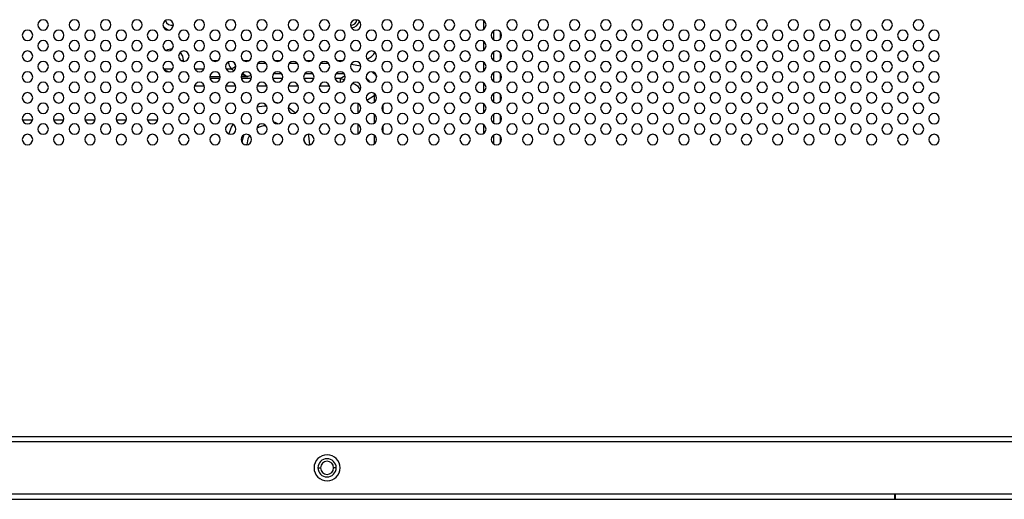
# Model space of a CAD drawing. Header units: millimetres. Extents: x 0 to 1118, y 0 to 864.
# Tile 42 of 254: x 850 to 888, y 336 to 355. Entities that reach past the tile are written whole.
import ezdxf

# ---------------------------------------------------------------- set-up
doc = ezdxf.new("R2010")
doc.units = ezdxf.units.MM

msp = doc.modelspace()

# ---------------------------------------------------------------- linework, layer by layer
at = {"color": 8, "linetype": 'Continuous', "lineweight": 25}
for p, q in [((868.205, 354.361), (868.205, 354.688)), ((868.58, 354.292), (868.58, 353.957)), ((868.84, 353.993), (868.84, 354.256)), ((868.205, 353.561), (868.205, 353.888)), ((868.58, 353.492), (868.58, 353.157)), ((868.84, 353.193), (868.84, 353.456)), ((858.689, 352.948), (858.619, 353.073)), ((859.855, 353.037), (859.524, 353.037)), ((861.055, 353.037), (860.724, 353.037)), ((862.255, 353.037), (861.924, 353.037)), ((863.115, 353.017), (863.485, 352.949)), ((868.205, 352.761), (868.205, 353.088)), ((856.261, 352.821), (855.945, 352.821)), ((857.461, 352.821), (857.118, 352.821)), ((858.521, 352.821), (858.318, 352.821)), ((858.521, 352.821), (858.611, 352.77)), ((860.143, 352.661), (860.436, 352.661)), ((861.343, 352.661), (861.636, 352.661)), ((862.543, 352.661), (862.836, 352.661)), ((868.58, 352.692), (868.58, 352.357)), ((868.84, 352.393), (868.84, 352.656)), ((857.69, 352.539), (858.089, 352.539)), ((858.08, 352.464), (857.699, 352.464)), ((858.89, 352.539), (859.15, 352.539)), ((859.28, 352.464), (858.899, 352.464)), ((858.916, 352.618), (859.15, 352.539)), ((859.28, 352.586), (859.15, 352.539)), ((860.48, 352.464), (860.099, 352.464)), ((861.68, 352.464), (861.299, 352.464)), ((862.696, 352.464), (862.499, 352.464)), ((862.696, 352.464), (862.881, 352.581)), ((862.696, 352.464), (862.86, 352.427)), ((862.696, 352.464), (862.696, 352.325)), ((868.205, 351.961), (868.205, 352.288)), ((857.098, 352.183), (857.481, 352.183)), ((858.298, 352.183), (858.681, 352.183)), ((859.498, 352.183), (859.881, 352.183)), ((860.698, 352.183), (861.081, 352.183)), ((861.898, 352.183), (862.281, 352.183)), ((863.996, 351.889), (864.001, 351.802)), ((868.58, 351.892), (868.58, 351.557)), ((860.162, 351.57), (860.329, 351.529)), ((863.366, 351.51), (863.366, 351.14)), ((864.001, 351.802), (863.717, 351.623)), ((864.001, 351.802), (864.001, 351.558)), ((864.001, 351.802), (864.074, 351.802)), ((868.84, 351.593), (868.84, 351.856)), ((864.347, 351.184), (864.347, 351.465)), ((868.205, 351.161), (868.205, 351.488)), ((864.001, 351.091), (864.001, 350.758)), ((868.58, 351.092), (868.58, 350.757)), ((868.84, 350.793), (868.84, 351.056)), ((858.298, 350.582), (858.318, 350.628)), ((863.366, 350.71), (863.366, 350.34)), ((864.347, 350.384), (864.347, 350.665)), ((868.205, 350.361), (868.205, 350.688)), ((861.297, 350.177), (861.315, 350.028)), ((864.001, 350.291), (864.001, 349.958)), ((868.58, 350.292), (868.58, 349.957)), ((868.84, 349.993), (868.84, 350.256)), ((859.114, 349.927), (859.061, 349.927)), ((861.461, 349.927), (861.515, 349.927))]:
    msp.add_line(p, q, dxfattribs=at)
at = {"color": 7, "linetype": 'Continuous', "lineweight": 25}
for p, q in [((856.581, 353.157), (856.669, 353.157)), ((856.669, 353.157), (856.668, 353.126)), ((857.781, 353.157), (857.998, 353.157)), ((858.981, 353.157), (859.198, 353.157)), ((860.181, 353.157), (860.398, 353.157)), ((861.381, 353.157), (861.598, 353.157)), ((862.581, 353.157), (862.798, 353.157)), ((850.495, 350.877), (850.884, 350.877)), ((851.695, 350.877), (852.084, 350.877)), ((852.895, 350.877), (853.284, 350.877)), ((854.095, 350.877), (854.484, 350.877)), ((855.295, 350.877), (855.684, 350.877)), ((788.289, 338.725), (899.889, 338.725)), ((899.889, 338.525), (788.289, 338.525)), ((861.839, 337.525), (861.939, 337.525)), ((862.539, 337.525), (862.439, 337.525)), ((788.689, 336.525), (899.489, 336.525)), ((883.969, 336.525), (883.969, 336.317)), ((884.009, 336.477), (883.969, 336.477)), ((884.009, 336.317), (884.009, 336.525)), ((804.209, 336.317), (883.969, 336.317)), ((883.969, 336.317), (884.009, 336.317)), ((884.009, 336.317), (965.529, 336.317))]:
    msp.add_line(p, q, dxfattribs=at)
at = {"color": 7, "linetype": 'Continuous', "lineweight": 25, "flags": 128}
msp.add_lwpolyline([(856.545, 353.463), (856.636, 353.325), (856.669, 353.157)], dxfattribs=at)
at = {"color": 8, "linetype": 'Continuous', "lineweight": 25, "flags": 128}
for points in [[(860.694, 351.367), (860.97, 351.162), (860.985, 351.149)], [(860.3, 350.725), (860.222, 350.765), (860.133, 350.8)], [(858.419, 350.337), (858.524, 350.602), (858.581, 350.703)], [(858.998, 350.302), (858.955, 350.186), (858.922, 350.015)], [(859.209, 350.285), (859.15, 350.151), (859.114, 349.927)], [(861.467, 350.323), (861.479, 350.272), (861.515, 349.927)]]:
    msp.add_lwpolyline(points, dxfattribs=at)
at = {"color": 7, "linetype": 'Continuous', "lineweight": 25}
for centre, radius, start, end in [((851.289, 354.525), 0.2, 0, 180), ((851.289, 354.525), 0.2, 180, 0), ((852.489, 354.525), 0.2, 0, 180), ((852.489, 354.525), 0.2, 180, 0), ((853.689, 354.525), 0.2, 0, 180), ((853.689, 354.525), 0.2, 180, 0), ((854.889, 354.525), 0.2, 0, 180), ((854.889, 354.525), 0.2, 180, 0), ((856.089, 354.525), 0.2, 0, 180), ((856.089, 354.525), 0.2, 180, 0), ((856.229, 354.757), 0.25, 193.9643, 283.8181), ((857.289, 354.525), 0.2, 0, 180), ((857.289, 354.525), 0.2, 180, 0), ((858.489, 354.525), 0.2, 0, 180), ((858.489, 354.525), 0.2, 180, 0), ((859.689, 354.525), 0.2, 0, 180), ((859.689, 354.525), 0.2, 180, 0), ((860.889, 354.525), 0.2, 0, 180), ((860.889, 354.525), 0.2, 180, 0), ((862.089, 354.525), 0.2, 0, 180), ((862.089, 354.525), 0.2, 180, 0), ((863.289, 354.525), 0.2, 0, 180), ((863.289, 354.525), 0.2, 180, 0), ((863.089, 354.757), 0.25, 270.186, 351.3412), ((863.089, 354.757), 0.35, 276.0843, 345.4429), ((864.489, 354.525), 0.2, 0, 180), ((864.489, 354.525), 0.2, 180, 0), ((865.689, 354.525), 0.2, 0, 180), ((865.689, 354.525), 0.2, 180, 0), ((866.889, 354.525), 0.2, 0, 180), ((866.889, 354.525), 0.2, 180, 0), ((868.089, 354.525), 0.2, 0, 180), ((868.089, 354.525), 0.2, 180, 0), ((869.289, 354.525), 0.2, 0, 180), ((869.289, 354.525), 0.2, 180, 0), ((870.489, 354.525), 0.2, 0, 180), ((870.489, 354.525), 0.2, 180, 0), ((871.689, 354.525), 0.2, 0, 180), ((871.689, 354.525), 0.2, 180, 0), ((872.889, 354.525), 0.2, 0, 180), ((872.889, 354.525), 0.2, 180, 0), ((874.089, 354.525), 0.2, 0, 180), ((874.089, 354.525), 0.2, 180, 0), ((875.289, 354.525), 0.2, 0, 180), ((875.289, 354.525), 0.2, 180, 0), ((876.489, 354.525), 0.2, 0, 180), ((876.489, 354.525), 0.2, 180, 0), ((877.689, 354.525), 0.2, 0, 180), ((877.689, 354.525), 0.2, 180, 0), ((878.889, 354.525), 0.2, 0, 180), ((878.889, 354.525), 0.2, 180, 0), ((880.089, 354.525), 0.2, 0, 180), ((880.089, 354.525), 0.2, 180, 0), ((881.289, 354.525), 0.2, 0, 180), ((881.289, 354.525), 0.2, 180, 0), ((882.489, 354.525), 0.2, 0, 180), ((882.489, 354.525), 0.2, 180, 0), ((883.689, 354.525), 0.2, 0, 180), ((883.689, 354.525), 0.2, 180, 0), ((884.889, 354.525), 0.2, 0, 180), ((884.889, 354.525), 0.2, 180, 0), ((850.689, 354.125), 0.2, 0, 180), ((851.889, 354.125), 0.2, 0, 180), ((853.089, 354.125), 0.2, 0, 180), ((854.289, 354.125), 0.2, 0, 180), ((855.489, 354.125), 0.2, 0, 180), ((856.229, 354.757), 0.44, 221.0805, 256.7019), ((856.689, 354.125), 0.2, 0, 180), ((857.889, 354.125), 0.2, 0, 180), ((859.089, 354.125), 0.2, 0, 180), ((860.289, 354.125), 0.2, 0, 180), ((861.489, 354.125), 0.2, 0, 180), ((862.689, 354.125), 0.2, 0, 180), ((863.889, 354.125), 0.2, 0, 180), ((865.089, 354.125), 0.2, 0, 180), ((866.289, 354.125), 0.2, 0, 180), ((867.489, 354.125), 0.2, 0, 180), ((868.689, 354.125), 0.2, 0, 180), ((869.889, 354.125), 0.2, 0, 180), ((871.089, 354.125), 0.2, 0, 180), ((872.289, 354.125), 0.2, 0, 180), ((873.489, 354.125), 0.2, 0, 180), ((874.689, 354.125), 0.2, 0, 180), ((875.889, 354.125), 0.2, 0, 180), ((877.089, 354.125), 0.2, 0, 180), ((878.289, 354.125), 0.2, 0, 180), ((879.489, 354.125), 0.2, 0, 180), ((880.689, 354.125), 0.2, 0, 180), ((881.889, 354.125), 0.2, 0, 180), ((883.089, 354.125), 0.2, 0, 180), ((884.289, 354.125), 0.2, 0, 180), ((885.489, 354.125), 0.2, 0, 180), ((850.689, 354.125), 0.2, 180, 0), ((851.289, 353.725), 0.2, 0, 180), ((851.889, 354.125), 0.2, 180, 0), ((852.489, 353.725), 0.2, 0, 180), ((853.089, 354.125), 0.2, 180, 0), ((853.689, 353.725), 0.2, 0, 180), ((854.289, 354.125), 0.2, 180, 0), ((854.889, 353.725), 0.2, 0, 180), ((855.489, 354.125), 0.2, 180, 0), ((856.089, 353.725), 0.2, 0, 180), ((856.689, 354.125), 0.2, 180, 0), ((857.289, 353.725), 0.2, 0, 180), ((857.889, 354.125), 0.2, 180, 0), ((858.489, 353.725), 0.2, 0, 180), ((859.089, 354.125), 0.2, 180, 0), ((859.689, 353.725), 0.2, 0, 180), ((860.289, 354.125), 0.2, 180, 0), ((860.889, 353.725), 0.2, 0, 180), ((861.489, 354.125), 0.2, 180, 0), ((862.089, 353.725), 0.2, 0, 180), ((862.689, 354.125), 0.2, 180, 0), ((863.289, 353.725), 0.2, 0, 180), ((863.889, 354.125), 0.2, 180, 0), ((864.489, 353.725), 0.2, 0, 180), ((865.089, 354.125), 0.2, 180, 0), ((865.689, 353.725), 0.2, 0, 180), ((866.289, 354.125), 0.2, 180, 0), ((866.889, 353.725), 0.2, 0, 180), ((867.489, 354.125), 0.2, 180, 0), ((868.089, 353.725), 0.2, 0, 180), ((868.689, 354.125), 0.2, 180, 0), ((869.289, 353.725), 0.2, 0, 180), ((869.889, 354.125), 0.2, 180, 0), ((870.489, 353.725), 0.2, 0, 180), ((871.089, 354.125), 0.2, 180, 0), ((871.689, 353.725), 0.2, 0, 180), ((872.289, 354.125), 0.2, 180, 0), ((872.889, 353.725), 0.2, 0, 180), ((873.489, 354.125), 0.2, 180, 0), ((874.089, 353.725), 0.2, 0, 180), ((874.689, 354.125), 0.2, 180, 0), ((875.289, 353.725), 0.2, 0, 180), ((875.889, 354.125), 0.2, 180, 0), ((876.489, 353.725), 0.2, 0, 180), ((877.089, 354.125), 0.2, 180, 0), ((877.689, 353.725), 0.2, 0, 180), ((878.289, 354.125), 0.2, 180, 0), ((878.889, 353.725), 0.2, 0, 180), ((879.489, 354.125), 0.2, 180, 0), ((880.089, 353.725), 0.2, 0, 180), ((880.689, 354.125), 0.2, 180, 0), ((881.289, 353.725), 0.2, 0, 180), ((881.889, 354.125), 0.2, 180, 0), ((882.489, 353.725), 0.2, 0, 180), ((883.089, 354.125), 0.2, 180, 0), ((883.689, 353.725), 0.2, 0, 180), ((884.289, 354.125), 0.2, 180, 0), ((884.889, 353.725), 0.2, 0, 180), ((885.489, 354.125), 0.2, 180, 0), ((850.689, 353.325), 0.2, 0, 180), ((851.289, 353.725), 0.2, 180, 0), ((851.889, 353.325), 0.2, 0, 180), ((852.489, 353.725), 0.2, 180, 0), ((853.089, 353.325), 0.2, 0, 180), ((853.689, 353.725), 0.2, 180, 0), ((854.289, 353.325), 0.2, 0, 180), ((854.889, 353.725), 0.2, 180, 0), ((855.489, 353.325), 0.2, 0, 180), ((856.089, 353.725), 0.2, 180, 0), ((856.229, 353.157), 0.44, 88.2415, 119.4509), ((856.689, 353.325), 0.2, 0, 180), ((857.289, 353.725), 0.2, 180, 0), ((857.889, 353.325), 0.2, 0, 180), ((858.489, 353.725), 0.2, 180, 0), ((859.089, 353.325), 0.2, 0, 180), ((859.689, 353.725), 0.2, 180, 0), ((860.289, 353.325), 0.2, 0, 180), ((860.889, 353.725), 0.2, 180, 0), ((861.489, 353.325), 0.2, 0, 180), ((862.089, 353.725), 0.2, 180, 0), ((862.689, 353.325), 0.2, 0, 180), ((863.289, 353.725), 0.2, 180, 0), ((863.889, 353.325), 0.2, 0, 180), ((863.489, 353.757), 0.6, 293.456, 332.1388), ((864.489, 353.725), 0.2, 180, 0), ((865.089, 353.325), 0.2, 0, 180), ((865.689, 353.725), 0.2, 180, 0), ((866.289, 353.325), 0.2, 0, 180), ((866.889, 353.725), 0.2, 180, 0), ((867.489, 353.325), 0.2, 0, 180), ((868.089, 353.725), 0.2, 180, 0), ((868.689, 353.325), 0.2, 0, 180), ((869.289, 353.725), 0.2, 180, 0), ((869.889, 353.325), 0.2, 0, 180), ((870.489, 353.725), 0.2, 180, 0), ((871.089, 353.325), 0.2, 0, 180), ((871.689, 353.725), 0.2, 180, 0), ((872.289, 353.325), 0.2, 0, 180), ((872.889, 353.725), 0.2, 180, 0), ((873.489, 353.325), 0.2, 0, 180), ((874.089, 353.725), 0.2, 180, 0), ((874.689, 353.325), 0.2, 0, 180), ((875.289, 353.725), 0.2, 180, 0), ((875.889, 353.325), 0.2, 0, 180), ((876.489, 353.725), 0.2, 180, 0), ((877.089, 353.325), 0.2, 0, 180), ((877.689, 353.725), 0.2, 180, 0), ((878.289, 353.325), 0.2, 0, 180), ((878.889, 353.725), 0.2, 180, 0), ((879.489, 353.325), 0.2, 0, 180), ((880.089, 353.725), 0.2, 180, 0), ((880.689, 353.325), 0.2, 0, 180), ((881.289, 353.725), 0.2, 180, 0), ((881.889, 353.325), 0.2, 0, 180), ((882.489, 353.725), 0.2, 180, 0), ((883.089, 353.325), 0.2, 0, 180), ((883.689, 353.725), 0.2, 180, 0), ((884.289, 353.325), 0.2, 0, 180), ((884.889, 353.725), 0.2, 180, 0), ((885.489, 353.325), 0.2, 0, 180), ((850.689, 353.325), 0.2, 180, 0), ((851.289, 352.925), 0.2, 0, 180), ((851.889, 353.325), 0.2, 180, 0), ((852.489, 352.925), 0.2, 0, 180), ((853.089, 353.325), 0.2, 180, 0), ((853.689, 352.925), 0.2, 0, 180), ((854.289, 353.325), 0.2, 180, 0), ((854.889, 352.925), 0.2, 0, 180), ((855.489, 353.325), 0.2, 180, 0), ((856.089, 352.925), 0.2, 0, 180), ((856.689, 353.325), 0.2, 180, 0), ((857.289, 352.925), 0.2, 0, 180), ((857.889, 353.325), 0.2, 180, 0), ((858.489, 352.925), 0.2, 0, 180), ((859.089, 353.325), 0.2, 180, 0), ((859.689, 352.925), 0.2, 0, 180), ((860.289, 353.325), 0.2, 180, 0), ((860.889, 352.925), 0.2, 0, 180), ((861.489, 353.325), 0.2, 180, 0), ((862.089, 352.925), 0.2, 0, 180), ((862.689, 353.325), 0.2, 180, 0), ((863.289, 352.925), 0.2, 0, 180), ((863.889, 353.325), 0.2, 180, 0), ((864.489, 352.925), 0.2, 0, 180), ((865.089, 353.325), 0.2, 180, 0), ((865.689, 352.925), 0.2, 0, 180), ((866.289, 353.325), 0.2, 180, 0), ((866.889, 352.925), 0.2, 0, 180), ((867.489, 353.325), 0.2, 180, 0), ((868.089, 352.925), 0.2, 0, 180), ((868.689, 353.325), 0.2, 180, 0), ((869.289, 352.925), 0.2, 0, 180), ((869.889, 353.325), 0.2, 180, 0), ((870.489, 352.925), 0.2, 0, 180), ((871.089, 353.325), 0.2, 180, 0), ((871.689, 352.925), 0.2, 0, 180), ((872.289, 353.325), 0.2, 180, 0), ((872.889, 352.925), 0.2, 0, 180), ((873.489, 353.325), 0.2, 180, 0), ((874.089, 352.925), 0.2, 0, 180), ((874.689, 353.325), 0.2, 180, 0), ((875.289, 352.925), 0.2, 0, 180), ((875.889, 353.325), 0.2, 180, 0), ((876.489, 352.925), 0.2, 0, 180), ((877.089, 353.325), 0.2, 180, 0), ((877.689, 352.925), 0.2, 0, 180), ((878.289, 353.325), 0.2, 180, 0), ((878.889, 352.925), 0.2, 0, 180), ((879.489, 353.325), 0.2, 180, 0), ((880.089, 352.925), 0.2, 0, 180), ((880.689, 353.325), 0.2, 180, 0), ((881.289, 352.925), 0.2, 0, 180), ((881.889, 353.325), 0.2, 180, 0), ((882.489, 352.925), 0.2, 0, 180), ((883.089, 353.325), 0.2, 180, 0), ((883.689, 352.925), 0.2, 0, 180), ((884.289, 353.325), 0.2, 180, 0), ((884.889, 352.925), 0.2, 0, 180), ((885.489, 353.325), 0.2, 180, 0), ((850.689, 352.525), 0.2, 0, 180), ((851.289, 352.925), 0.2, 180, 0), ((851.889, 352.525), 0.2, 0, 180), ((852.489, 352.925), 0.2, 180, 0), ((853.089, 352.525), 0.2, 0, 180), ((853.689, 352.925), 0.2, 180, 0), ((854.289, 352.525), 0.2, 0, 180), ((854.889, 352.925), 0.2, 180, 0), ((855.489, 352.525), 0.2, 0, 180), ((856.089, 352.925), 0.2, 180, 0), ((856.229, 353.157), 0.44, 221.0805, 256.7019), ((856.689, 352.525), 0.2, 0, 180), ((857.289, 352.925), 0.2, 180, 0), ((857.889, 352.525), 0.2, 0, 180), ((858.489, 352.925), 0.2, 180, 0), ((859.089, 352.525), 0.2, 0, 180), ((859.689, 352.925), 0.2, 180, 0), ((860.289, 352.525), 0.2, 0, 180), ((860.889, 352.925), 0.2, 180, 0), ((861.489, 352.525), 0.2, 0, 180), ((862.089, 352.925), 0.2, 180, 0), ((862.689, 352.525), 0.2, 0, 180), ((863.289, 352.925), 0.2, 180, 0), ((863.889, 352.525), 0.2, 0, 180), ((864.489, 352.925), 0.2, 180, 0), ((865.089, 352.525), 0.2, 0, 180), ((865.689, 352.925), 0.2, 180, 0), ((866.289, 352.525), 0.2, 0, 180), ((866.889, 352.925), 0.2, 180, 0), ((867.489, 352.525), 0.2, 0, 180), ((868.089, 352.925), 0.2, 180, 0), ((868.689, 352.525), 0.2, 0, 180), ((869.289, 352.925), 0.2, 180, 0), ((869.889, 352.525), 0.2, 0, 180), ((870.489, 352.925), 0.2, 180, 0), ((871.089, 352.525), 0.2, 0, 180), ((871.689, 352.925), 0.2, 180, 0), ((872.289, 352.525), 0.2, 0, 180), ((872.889, 352.925), 0.2, 180, 0), ((873.489, 352.525), 0.2, 0, 180), ((874.089, 352.925), 0.2, 180, 0), ((874.689, 352.525), 0.2, 0, 180), ((875.289, 352.925), 0.2, 180, 0), ((875.889, 352.525), 0.2, 0, 180), ((876.489, 352.925), 0.2, 180, 0), ((877.089, 352.525), 0.2, 0, 180), ((877.689, 352.925), 0.2, 180, 0), ((878.289, 352.525), 0.2, 0, 180), ((878.889, 352.925), 0.2, 180, 0), ((879.489, 352.525), 0.2, 0, 180), ((880.089, 352.925), 0.2, 180, 0), ((880.689, 352.525), 0.2, 0, 180), ((881.289, 352.925), 0.2, 180, 0), ((881.889, 352.525), 0.2, 0, 180), ((882.489, 352.925), 0.2, 180, 0), ((883.089, 352.525), 0.2, 0, 180), ((883.689, 352.925), 0.2, 180, 0), ((884.289, 352.525), 0.2, 0, 180), ((884.889, 352.925), 0.2, 180, 0), ((885.489, 352.525), 0.2, 0, 180), ((850.689, 352.525), 0.2, 180, 0), ((851.289, 352.125), 0.2, 0, 180), ((851.889, 352.525), 0.2, 180, 0), ((852.489, 352.125), 0.2, 0, 180), ((853.089, 352.525), 0.2, 180, 0), ((853.689, 352.125), 0.2, 0, 180), ((854.289, 352.525), 0.2, 180, 0), ((854.889, 352.125), 0.2, 0, 180), ((855.489, 352.525), 0.2, 180, 0), ((856.089, 352.125), 0.2, 0, 180), ((856.689, 352.525), 0.2, 180, 0), ((857.289, 352.125), 0.2, 0, 180), ((857.889, 352.525), 0.2, 180, 0), ((858.489, 352.125), 0.2, 0, 180), ((859.089, 352.525), 0.2, 180, 0), ((859.689, 352.125), 0.2, 0, 180), ((860.289, 352.525), 0.2, 180, 0), ((860.889, 352.125), 0.2, 0, 180), ((861.489, 352.525), 0.2, 180, 0), ((862.089, 352.125), 0.2, 0, 180), ((862.689, 352.525), 0.2, 180, 0), ((863.289, 352.125), 0.2, 0, 180), ((863.889, 352.525), 0.2, 180, 0), ((864.489, 352.125), 0.2, 0, 180), ((865.089, 352.525), 0.2, 180, 0), ((865.689, 352.125), 0.2, 0, 180), ((866.289, 352.525), 0.2, 180, 0), ((866.889, 352.125), 0.2, 0, 180), ((867.489, 352.525), 0.2, 180, 0), ((868.089, 352.125), 0.2, 0, 180), ((868.689, 352.525), 0.2, 180, 0), ((869.289, 352.125), 0.2, 0, 180), ((869.889, 352.525), 0.2, 180, 0), ((870.489, 352.125), 0.2, 0, 180), ((871.089, 352.525), 0.2, 180, 0), ((871.689, 352.125), 0.2, 0, 180), ((872.289, 352.525), 0.2, 180, 0), ((872.889, 352.125), 0.2, 0, 180), ((873.489, 352.525), 0.2, 180, 0), ((874.089, 352.125), 0.2, 0, 180), ((874.689, 352.525), 0.2, 180, 0), ((875.289, 352.125), 0.2, 0, 180), ((875.889, 352.525), 0.2, 180, 0), ((876.489, 352.125), 0.2, 0, 180), ((877.089, 352.525), 0.2, 180, 0), ((877.689, 352.125), 0.2, 0, 180), ((878.289, 352.525), 0.2, 180, 0), ((878.889, 352.125), 0.2, 0, 180), ((879.489, 352.525), 0.2, 180, 0), ((880.089, 352.125), 0.2, 0, 180), ((880.689, 352.525), 0.2, 180, 0), ((881.289, 352.125), 0.2, 0, 180), ((881.889, 352.525), 0.2, 180, 0), ((882.489, 352.125), 0.2, 0, 180), ((883.089, 352.525), 0.2, 180, 0), ((883.689, 352.125), 0.2, 0, 180), ((884.289, 352.525), 0.2, 180, 0), ((884.889, 352.125), 0.2, 0, 180), ((885.489, 352.525), 0.2, 180, 0), ((850.689, 351.725), 0.2, 0, 180), ((851.289, 352.125), 0.2, 180, 0), ((851.889, 351.725), 0.2, 0, 180), ((852.489, 352.125), 0.2, 180, 0), ((853.089, 351.725), 0.2, 0, 180), ((853.689, 352.125), 0.2, 180, 0), ((854.289, 351.725), 0.2, 0, 180), ((854.889, 352.125), 0.2, 180, 0), ((855.489, 351.725), 0.2, 0, 180), ((856.089, 352.125), 0.2, 180, 0), ((856.689, 351.725), 0.2, 0, 180), ((857.289, 352.125), 0.2, 180, 0), ((857.889, 351.725), 0.2, 0, 180), ((858.489, 352.125), 0.2, 180, 0), ((859.089, 351.725), 0.2, 0, 180), ((859.689, 352.125), 0.2, 180, 0), ((860.289, 351.725), 0.2, 0, 180), ((860.889, 352.125), 0.2, 180, 0), ((861.489, 351.725), 0.2, 0, 180), ((862.089, 352.125), 0.2, 180, 0), ((862.689, 351.725), 0.2, 0, 180), ((863.289, 352.125), 0.2, 180, 0), ((863.889, 351.725), 0.2, 0, 180), ((864.489, 352.125), 0.2, 180, 0), ((865.089, 351.725), 0.2, 0, 180), ((865.689, 352.125), 0.2, 180, 0), ((866.289, 351.725), 0.2, 0, 180), ((866.889, 352.125), 0.2, 180, 0), ((867.489, 351.725), 0.2, 0, 180), ((868.089, 352.125), 0.2, 180, 0), ((868.689, 351.725), 0.2, 0, 180), ((869.289, 352.125), 0.2, 180, 0), ((869.889, 351.725), 0.2, 0, 180), ((870.489, 352.125), 0.2, 180, 0), ((871.089, 351.725), 0.2, 0, 180), ((871.689, 352.125), 0.2, 180, 0), ((872.289, 351.725), 0.2, 0, 180), ((872.889, 352.125), 0.2, 180, 0), ((873.489, 351.725), 0.2, 0, 180), ((874.089, 352.125), 0.2, 180, 0), ((874.689, 351.725), 0.2, 0, 180), ((875.289, 352.125), 0.2, 180, 0), ((875.889, 351.725), 0.2, 0, 180), ((876.489, 352.125), 0.2, 180, 0), ((877.089, 351.725), 0.2, 0, 180), ((877.689, 352.125), 0.2, 180, 0), ((878.289, 351.725), 0.2, 0, 180), ((878.889, 352.125), 0.2, 180, 0), ((879.489, 351.725), 0.2, 0, 180), ((880.089, 352.125), 0.2, 180, 0), ((880.689, 351.725), 0.2, 0, 180), ((881.289, 352.125), 0.2, 180, 0), ((881.889, 351.725), 0.2, 0, 180), ((882.489, 352.125), 0.2, 180, 0), ((883.089, 351.725), 0.2, 0, 180), ((883.689, 352.125), 0.2, 180, 0), ((884.289, 351.725), 0.2, 0, 180), ((884.889, 352.125), 0.2, 180, 0), ((885.489, 351.725), 0.2, 0, 180), ((850.689, 351.725), 0.2, 180, 0), ((851.289, 351.325), 0.2, 0, 180), ((851.889, 351.725), 0.2, 180, 0), ((852.489, 351.325), 0.2, 0, 180), ((853.089, 351.725), 0.2, 180, 0), ((853.689, 351.325), 0.2, 0, 180), ((854.289, 351.725), 0.2, 180, 0), ((854.889, 351.325), 0.2, 0, 180), ((855.489, 351.725), 0.2, 180, 0), ((856.089, 351.325), 0.2, 0, 180), ((856.689, 351.725), 0.2, 180, 0), ((857.289, 351.325), 0.2, 0, 180), ((857.889, 351.725), 0.2, 180, 0), ((858.489, 351.325), 0.2, 0, 180), ((859.089, 351.725), 0.2, 180, 0), ((859.689, 351.325), 0.2, 0, 180), ((860.289, 351.725), 0.2, 180, 0), ((860.889, 351.325), 0.2, 0, 180), ((861.489, 351.725), 0.2, 180, 0), ((862.089, 351.325), 0.2, 0, 180), ((862.689, 351.725), 0.2, 180, 0), ((863.289, 351.325), 0.2, 0, 180), ((863.889, 351.725), 0.2, 180, 0), ((864.489, 351.325), 0.2, 0, 180), ((865.089, 351.725), 0.2, 180, 0), ((865.689, 351.325), 0.2, 0, 180), ((866.289, 351.725), 0.2, 180, 0), ((866.889, 351.325), 0.2, 0, 180), ((867.489, 351.725), 0.2, 180, 0), ((868.089, 351.325), 0.2, 0, 180), ((868.689, 351.725), 0.2, 180, 0), ((869.289, 351.325), 0.2, 0, 180), ((869.889, 351.725), 0.2, 180, 0), ((870.489, 351.325), 0.2, 0, 180), ((871.089, 351.725), 0.2, 180, 0), ((871.689, 351.325), 0.2, 0, 180), ((872.289, 351.725), 0.2, 180, 0), ((872.889, 351.325), 0.2, 0, 180), ((873.489, 351.725), 0.2, 180, 0), ((874.089, 351.325), 0.2, 0, 180), ((874.689, 351.725), 0.2, 180, 0), ((875.289, 351.325), 0.2, 0, 180), ((875.889, 351.725), 0.2, 180, 0), ((876.489, 351.325), 0.2, 0, 180), ((877.089, 351.725), 0.2, 180, 0), ((877.689, 351.325), 0.2, 0, 180), ((878.289, 351.725), 0.2, 180, 0), ((878.889, 351.325), 0.2, 0, 180), ((879.489, 351.725), 0.2, 180, 0), ((880.089, 351.325), 0.2, 0, 180), ((880.689, 351.725), 0.2, 180, 0), ((881.289, 351.325), 0.2, 0, 180), ((881.889, 351.725), 0.2, 180, 0), ((882.489, 351.325), 0.2, 0, 180), ((883.089, 351.725), 0.2, 180, 0), ((883.689, 351.325), 0.2, 0, 180), ((884.289, 351.725), 0.2, 180, 0), ((884.889, 351.325), 0.2, 0, 180), ((885.489, 351.725), 0.2, 180, 0), ((850.689, 350.925), 0.2, 0, 180), ((851.289, 351.325), 0.2, 180, 0), ((851.889, 350.925), 0.2, 0, 180), ((852.489, 351.325), 0.2, 180, 0), ((853.089, 350.925), 0.2, 0, 180), ((853.689, 351.325), 0.2, 180, 0), ((854.289, 350.925), 0.2, 0, 180), ((854.889, 351.325), 0.2, 180, 0), ((855.489, 350.925), 0.2, 0, 180), ((856.089, 351.325), 0.2, 180, 0), ((856.689, 350.925), 0.2, 0, 180), ((857.289, 351.325), 0.2, 180, 0), ((857.889, 350.925), 0.2, 0, 180), ((858.489, 351.325), 0.2, 180, 0), ((859.089, 350.925), 0.2, 0, 180), ((859.689, 351.325), 0.2, 180, 0), ((860.289, 350.925), 0.2, 0, 180), ((860.889, 351.325), 0.2, 180, 0), ((861.489, 350.925), 0.2, 0, 180), ((862.089, 351.325), 0.2, 180, 0), ((862.689, 350.925), 0.2, 0, 180), ((863.289, 351.325), 0.2, 180, 0), ((863.889, 350.925), 0.2, 0, 180), ((864.489, 351.325), 0.2, 180, 0), ((865.089, 350.925), 0.2, 0, 180), ((865.689, 351.325), 0.2, 180, 0), ((866.289, 350.925), 0.2, 0, 180), ((866.889, 351.325), 0.2, 180, 0), ((867.489, 350.925), 0.2, 0, 180), ((868.089, 351.325), 0.2, 180, 0), ((868.689, 350.925), 0.2, 0, 180), ((869.289, 351.325), 0.2, 180, 0), ((869.889, 350.925), 0.2, 0, 180), ((870.489, 351.325), 0.2, 180, 0), ((871.089, 350.925), 0.2, 0, 180), ((871.689, 351.325), 0.2, 180, 0), ((872.289, 350.925), 0.2, 0, 180), ((872.889, 351.325), 0.2, 180, 0), ((873.489, 350.925), 0.2, 0, 180), ((874.089, 351.325), 0.2, 180, 0), ((874.689, 350.925), 0.2, 0, 180), ((875.289, 351.325), 0.2, 180, 0), ((875.889, 350.925), 0.2, 0, 180), ((876.489, 351.325), 0.2, 180, 0), ((877.089, 350.925), 0.2, 0, 180), ((877.689, 351.325), 0.2, 180, 0), ((878.289, 350.925), 0.2, 0, 180), ((878.889, 351.325), 0.2, 180, 0), ((879.489, 350.925), 0.2, 0, 180), ((880.089, 351.325), 0.2, 180, 0), ((880.689, 350.925), 0.2, 0, 180), ((881.289, 351.325), 0.2, 180, 0), ((881.889, 350.925), 0.2, 0, 180), ((882.489, 351.325), 0.2, 180, 0), ((883.089, 350.925), 0.2, 0, 180), ((883.689, 351.325), 0.2, 180, 0), ((884.289, 350.925), 0.2, 0, 180), ((884.889, 351.325), 0.2, 180, 0), ((885.489, 350.925), 0.2, 0, 180), ((850.689, 350.925), 0.2, 180, 0), ((851.889, 350.925), 0.2, 180, 0), ((853.089, 350.925), 0.2, 180, 0), ((854.289, 350.925), 0.2, 180, 0), ((855.489, 350.925), 0.2, 180, 0), ((856.689, 350.925), 0.2, 180, 0), ((857.889, 350.925), 0.2, 180, 0), ((859.089, 350.925), 0.2, 180, 0), ((860.289, 350.925), 0.2, 180, 0), ((861.489, 350.925), 0.2, 180, 0), ((862.689, 350.925), 0.2, 180, 0), ((863.889, 350.925), 0.2, 180, 0), ((865.089, 350.925), 0.2, 180, 0), ((866.289, 350.925), 0.2, 180, 0), ((867.489, 350.925), 0.2, 180, 0), ((868.689, 350.925), 0.2, 180, 0), ((869.889, 350.925), 0.2, 180, 0), ((871.089, 350.925), 0.2, 180, 0), ((872.289, 350.925), 0.2, 180, 0), ((873.489, 350.925), 0.2, 180, 0), ((874.689, 350.925), 0.2, 180, 0), ((875.889, 350.925), 0.2, 180, 0), ((877.089, 350.925), 0.2, 180, 0), ((878.289, 350.925), 0.2, 180, 0), ((879.489, 350.925), 0.2, 180, 0), ((880.689, 350.925), 0.2, 180, 0), ((881.889, 350.925), 0.2, 180, 0), ((883.089, 350.925), 0.2, 180, 0), ((884.289, 350.925), 0.2, 180, 0), ((885.489, 350.925), 0.2, 180, 0), ((851.289, 350.525), 0.2, 0, 180), ((851.289, 350.525), 0.2, 180, 0), ((852.489, 350.525), 0.2, 0, 180), ((852.489, 350.525), 0.2, 180, 0), ((853.689, 350.525), 0.2, 0, 180), ((853.689, 350.525), 0.2, 180, 0), ((854.889, 350.525), 0.2, 0, 180), ((854.889, 350.525), 0.2, 180, 0), ((856.089, 350.525), 0.2, 0, 180), ((856.089, 350.525), 0.2, 180, 0), ((857.289, 350.525), 0.2, 0, 180), ((857.289, 350.525), 0.2, 180, 0), ((858.489, 350.525), 0.2, 0, 180), ((858.489, 350.525), 0.2, 180, 0), ((859.689, 350.525), 0.2, 0, 180), ((859.689, 350.525), 0.2, 180, 0), ((860.889, 350.525), 0.2, 0, 180), ((860.889, 350.525), 0.2, 180, 0), ((862.089, 350.525), 0.2, 0, 180), ((862.089, 350.525), 0.2, 180, 0), ((863.289, 350.525), 0.2, 0, 180), ((863.289, 350.525), 0.2, 180, 0), ((864.489, 350.525), 0.2, 0, 180), ((864.489, 350.525), 0.2, 180, 0), ((865.689, 350.525), 0.2, 0, 180), ((865.689, 350.525), 0.2, 180, 0), ((866.889, 350.525), 0.2, 0, 180), ((866.889, 350.525), 0.2, 180, 0), ((868.089, 350.525), 0.2, 0, 180), ((868.089, 350.525), 0.2, 180, 0), ((869.289, 350.525), 0.2, 0, 180), ((869.289, 350.525), 0.2, 180, 0), ((870.489, 350.525), 0.2, 0, 180), ((870.489, 350.525), 0.2, 180, 0), ((871.689, 350.525), 0.2, 0, 180), ((871.689, 350.525), 0.2, 180, 0), ((872.889, 350.525), 0.2, 0, 180), ((872.889, 350.525), 0.2, 180, 0), ((874.089, 350.525), 0.2, 0, 180), ((874.089, 350.525), 0.2, 180, 0), ((875.289, 350.525), 0.2, 0, 180), ((875.289, 350.525), 0.2, 180, 0), ((876.489, 350.525), 0.2, 0, 180), ((876.489, 350.525), 0.2, 180, 0), ((877.689, 350.525), 0.2, 0, 180), ((877.689, 350.525), 0.2, 180, 0), ((878.889, 350.525), 0.2, 0, 180), ((878.889, 350.525), 0.2, 180, 0), ((880.089, 350.525), 0.2, 0, 180), ((880.089, 350.525), 0.2, 180, 0), ((881.289, 350.525), 0.2, 0, 180), ((881.289, 350.525), 0.2, 180, 0), ((882.489, 350.525), 0.2, 0, 180), ((882.489, 350.525), 0.2, 180, 0), ((883.689, 350.525), 0.2, 0, 180), ((883.689, 350.525), 0.2, 180, 0), ((884.889, 350.525), 0.2, 0, 180), ((884.889, 350.525), 0.2, 180, 0), ((850.689, 350.125), 0.2, 0, 180), ((850.689, 350.125), 0.2, 180, 0), ((851.889, 350.125), 0.2, 0, 180), ((851.889, 350.125), 0.2, 180, 0), ((853.089, 350.125), 0.2, 0, 180), ((853.089, 350.125), 0.2, 180, 0), ((854.289, 350.125), 0.2, 0, 180), ((854.289, 350.125), 0.2, 180, 0), ((855.489, 350.125), 0.2, 0, 180), ((855.489, 350.125), 0.2, 180, 0), ((856.689, 350.125), 0.2, 0, 180), ((856.689, 350.125), 0.2, 180, 0), ((857.889, 350.125), 0.2, 0, 180), ((857.889, 350.125), 0.2, 180, 0), ((859.089, 350.125), 0.2, 0, 180), ((859.089, 350.125), 0.2, 180, 0), ((860.289, 350.125), 0.2, 0, 180), ((860.289, 350.125), 0.2, 180, 0), ((861.489, 350.125), 0.2, 0, 180), ((861.489, 350.125), 0.2, 180, 0), ((862.689, 350.125), 0.2, 0, 180), ((862.689, 350.125), 0.2, 180, 0), ((863.889, 350.125), 0.2, 0, 180), ((863.889, 350.125), 0.2, 180, 0), ((865.089, 350.125), 0.2, 0, 180), ((865.089, 350.125), 0.2, 180, 0), ((866.289, 350.125), 0.2, 0, 180), ((866.289, 350.125), 0.2, 180, 0), ((867.489, 350.125), 0.2, 0, 180), ((867.489, 350.125), 0.2, 180, 0), ((868.689, 350.125), 0.2, 0, 180), ((868.689, 350.125), 0.2, 180, 0), ((869.889, 350.125), 0.2, 0, 180), ((869.889, 350.125), 0.2, 180, 0), ((871.089, 350.125), 0.2, 0, 180), ((871.089, 350.125), 0.2, 180, 0), ((872.289, 350.125), 0.2, 0, 180), ((872.289, 350.125), 0.2, 180, 0), ((873.489, 350.125), 0.2, 0, 180), ((873.489, 350.125), 0.2, 180, 0), ((874.689, 350.125), 0.2, 0, 180), ((874.689, 350.125), 0.2, 180, 0), ((875.889, 350.125), 0.2, 0, 180), ((875.889, 350.125), 0.2, 180, 0), ((877.089, 350.125), 0.2, 0, 180), ((877.089, 350.125), 0.2, 180, 0), ((878.289, 350.125), 0.2, 0, 180), ((878.289, 350.125), 0.2, 180, 0), ((879.489, 350.125), 0.2, 0, 180), ((879.489, 350.125), 0.2, 180, 0), ((880.689, 350.125), 0.2, 0, 180), ((880.689, 350.125), 0.2, 180, 0), ((881.889, 350.125), 0.2, 0, 180), ((881.889, 350.125), 0.2, 180, 0), ((883.089, 350.125), 0.2, 0, 180), ((883.089, 350.125), 0.2, 180, 0), ((884.289, 350.125), 0.2, 0, 180), ((884.289, 350.125), 0.2, 180, 0), ((885.489, 350.125), 0.2, 0, 180), ((885.489, 350.125), 0.2, 180, 0), ((862.189, 337.525), 0.5, 0, 180), ((862.189, 337.525), 0.5, 180, 0), ((862.189, 337.525), 0.35, 0, 180), ((862.189, 337.525), 0.35, 180, 0), ((862.189, 337.525), 0.25, 0, 180), ((862.189, 337.525), 0.25, 180, 0)]:
    msp.add_arc(centre, radius, start, end, dxfattribs=at)
at = {"color": 8, "linetype": 'Continuous', "lineweight": 25}
for radius, start, end in [(1.479, 88.7123, 103.5361), (0.725, 89.6475, 118.5152)]:
    msp.add_arc((859.839, 349.927), radius, start, end, dxfattribs=at)
for points, knots in [([(858.399, 353.099), (858.403, 353.07), (858.416, 352.968), (858.477, 352.883), (858.521, 352.821)], [0, 0, 0, 0, 0.282175, 1, 1, 1, 1]), ([(858.952, 352.669), (858.977, 352.647), (859.043, 352.589), (859.109, 352.558), (859.15, 352.539)], [0, 0, 0, 0, 0.384512, 1, 1, 1, 1]), ([(863.924, 352.718), (863.947, 352.7), (864.017, 352.648), (864.068, 352.578), (864.102, 352.531)], [0, 0, 0, 0, 0.335744, 1, 1, 1, 1]), ([(863.19, 352.294), (863.25, 352.261), (863.365, 352.198), (863.43, 352.084), (863.461, 352.028)], [0, 0, 0, 0, 0.516451, 1, 1, 1, 1]), ([(863.662, 352.496), (863.694, 352.475), (863.762, 352.432), (863.811, 352.369), (863.836, 352.336)], [0, 0, 0, 0, 0.483182, 1, 1, 1, 1])]:
    msp.add_open_spline(points, degree=3, knots=knots, dxfattribs=at)
at = {"color": 7, "linetype": 'Continuous', "lineweight": 25}
msp.add_open_spline([(858.521, 352.821), (858.537, 352.833), (858.568, 352.856), (858.612, 352.89), (858.654, 352.922), (858.677, 352.939), (858.689, 352.948)], degree=3, knots=[0, 0, 0, 0, 0.247785, 0.500212, 0.75253, 1, 1, 1, 1], dxfattribs=at)

doc.saveas('drawing.dxf')
